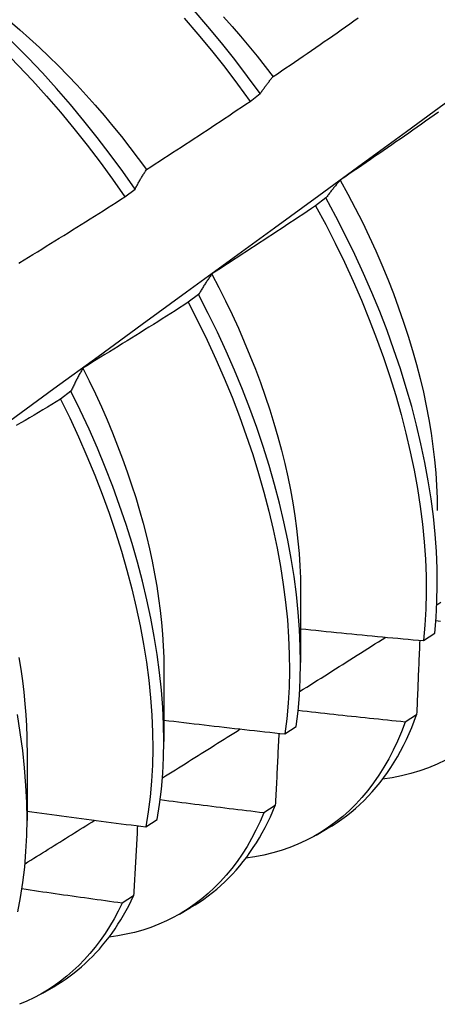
# Model space of a CAD drawing. Header units: inches. Extents: x 202.5 to 236.7, y 67 to 121.5.
# Tile 19 of 48: x 223.182 to 223.289, y 80.077 to 80.328. Entities that reach past the tile are written whole.
import ezdxf

# ---------------------------------------------------------------- set-up
doc = ezdxf.new("R2010")
doc.units = ezdxf.units.IN
doc.header["$MEASUREMENT"] = 0
doc.layers.add('Visible Edges(ANSI)', color=7, linetype='Continuous', lineweight=25)

msp = doc.modelspace()

# ---------------------------------------------------------------- linework, layer by layer
at = {"layer": 'Visible Edges(ANSI)'}
for p, q in [((223.24091, 80.30712), (223.24348, 80.30908)), ((223.20905, 80.28283), (223.21162, 80.2848)), ((223.26019, 80.28255), (223.25758, 80.28057)), ((223.2278, 80.25799), (223.22518, 80.256)), ((223.19532, 80.23339), (223.19269, 80.2314)), ((223.25376, 80.1829), (223.25374, 80.16442)), ((223.28503, 80.16996), (223.28788, 80.17188)), ((223.21896, 80.16281), (223.21894, 80.14433)), ((223.28327, 80.15111), (223.28037, 80.14924)), ((223.24977, 80.14623), (223.25262, 80.14814)), ((223.18416, 80.14272), (223.18414, 80.12423)), ((223.24732, 80.12801), (223.24441, 80.12615)), ((223.21439, 80.1226), (223.21725, 80.1245)), ((223.25773, 80.1205), (223.26054, 80.12213)), ((223.21126, 80.10503), (223.20834, 80.10318)), ((223.22293, 80.10041), (223.22574, 80.10204)), ((223.18813, 80.08032), (223.19094, 80.08194))]:
    msp.add_line(p, q, dxfattribs=at)
at = {"layer": 'Visible Edges(ANSI)', "flags": 128}
for points in [[(223.16682, 80.33059), (223.17067, 80.32719), (223.17446, 80.32366), (223.17821, 80.32002), (223.18191, 80.31627), (223.18555, 80.31241), (223.18912, 80.30845), (223.19263, 80.30439), (223.19607, 80.30024), (223.19944, 80.29601), (223.20272, 80.29169), (223.20593, 80.2873), (223.20905, 80.28283)], [(223.21162, 80.2848), (223.2085, 80.28926), (223.20529, 80.29364), (223.20199, 80.29796), (223.19862, 80.30219), (223.19518, 80.30633), (223.19167, 80.31038), (223.18808, 80.31433), (223.18444, 80.31818), (223.18074, 80.32193), (223.17699, 80.32556), (223.17319, 80.32907)], [(223.17729, 80.32948), (223.17982, 80.3274), (223.18233, 80.32527), (223.18481, 80.32307), (223.18728, 80.32081), (223.18972, 80.3185), (223.19213, 80.31613), (223.19452, 80.31371), (223.19688, 80.31123), (223.1992, 80.30871), (223.2015, 80.30613), (223.20376, 80.30351), (223.20598, 80.30084), (223.20817, 80.29814), (223.21032, 80.29539), (223.21244, 80.2926), (223.21451, 80.28977)], [(223.24348, 80.30908), (223.24028, 80.31348), (223.23699, 80.31779), (223.23362, 80.32203), (223.23018, 80.32618), (223.22667, 80.33023)], [(223.22413, 80.3283), (223.22764, 80.32424), (223.23107, 80.32009), (223.23443, 80.31585), (223.23771, 80.31152), (223.24091, 80.30712)], [(223.23415, 80.32861), (223.23633, 80.32617), (223.23848, 80.32369), (223.24059, 80.32117), (223.24268, 80.31862), (223.24473, 80.31602), (223.24674, 80.31339)], [(223.24675, 80.3134), (223.24784, 80.31414), (223.24893, 80.31487), (223.25001, 80.31561), (223.2511, 80.31635), (223.25219, 80.31709), (223.25327, 80.31783), (223.25436, 80.31858), (223.25544, 80.31932), (223.25653, 80.32007), (223.25761, 80.32081), (223.25869, 80.32156), (223.25977, 80.32231), (223.26086, 80.32305), (223.26194, 80.3238), (223.26302, 80.32455), (223.26409, 80.32531), (223.26517, 80.32606), (223.26625, 80.32681), (223.26733, 80.32757), (223.2684, 80.32832)], [(223.24348, 80.30908), (223.24361, 80.30928), (223.24375, 80.30947), (223.24388, 80.30966), (223.24401, 80.30985), (223.24414, 80.31004), (223.24427, 80.31022), (223.24441, 80.31041), (223.24454, 80.31059), (223.24468, 80.31078), (223.24481, 80.31096), (223.24495, 80.31114), (223.24508, 80.31132), (223.24522, 80.3115), (223.24535, 80.31168), (223.24549, 80.31186), (223.24563, 80.31203), (223.24577, 80.31221), (223.24591, 80.31238), (223.24604, 80.31255), (223.24618, 80.31272), (223.24632, 80.3129), (223.24647, 80.31306), (223.24661, 80.31323), (223.24675, 80.3134)], [(223.04383, 80.12754), (223.05521, 80.13574), (223.06659, 80.14394), (223.07795, 80.15214), (223.0893, 80.16034), (223.10064, 80.16854), (223.11197, 80.17674), (223.12328, 80.18493), (223.13459, 80.19313), (223.14589, 80.20132), (223.15718, 80.20951), (223.16846, 80.2177), (223.17973, 80.22589), (223.19099, 80.23408), (223.20224, 80.24226), (223.21348, 80.25045), (223.22471, 80.25863), (223.23593, 80.2668), (223.24714, 80.27498), (223.25835, 80.28315), (223.26954, 80.29132), (223.28073, 80.29948), (223.2919, 80.30765)], [(223.21455, 80.28979), (223.21566, 80.2905), (223.21676, 80.29121), (223.21787, 80.29193), (223.21897, 80.29264), (223.22007, 80.29335), (223.22118, 80.29407), (223.22228, 80.29479), (223.22338, 80.2955), (223.22448, 80.29622), (223.22558, 80.29694), (223.22668, 80.29766), (223.22778, 80.29839), (223.22888, 80.29911), (223.22997, 80.29983), (223.23107, 80.30056), (223.23217, 80.30128), (223.23326, 80.30201), (223.23436, 80.30274), (223.23545, 80.30347), (223.23654, 80.3042), (223.23764, 80.30493), (223.23873, 80.30566), (223.23982, 80.30639), (223.24091, 80.30712)], [(223.28881, 80.30434), (223.28773, 80.30358), (223.28665, 80.30283), (223.28557, 80.30207), (223.2845, 80.30131), (223.28342, 80.30055), (223.28234, 80.2998), (223.28126, 80.29904), (223.28018, 80.29829), (223.27909, 80.29754), (223.27801, 80.29679), (223.27693, 80.29604), (223.27585, 80.29529), (223.27476, 80.29454), (223.27368, 80.29379), (223.27259, 80.29305), (223.2715, 80.2923), (223.27042, 80.29156), (223.26933, 80.29082), (223.26824, 80.29007), (223.26715, 80.28933), (223.26606, 80.28859), (223.26497, 80.28785), (223.26388, 80.28712)], [(223.21162, 80.2848), (223.21174, 80.28502), (223.21186, 80.28524), (223.21197, 80.28546), (223.21209, 80.28567), (223.21221, 80.28589), (223.21233, 80.28611), (223.21245, 80.28632), (223.21257, 80.28653), (223.21269, 80.28674), (223.21281, 80.28696), (223.21293, 80.28717), (223.21305, 80.28737), (223.21318, 80.28758), (223.2133, 80.28779), (223.21342, 80.28799), (223.21354, 80.2882), (223.21367, 80.2884), (223.21379, 80.2886), (223.21392, 80.2888), (223.21404, 80.289), (223.21417, 80.2892), (223.2143, 80.2894), (223.21442, 80.2896), (223.21455, 80.28979)], [(223.26388, 80.28712), (223.26372, 80.28694), (223.26356, 80.28676), (223.2634, 80.28658), (223.26325, 80.2864), (223.26309, 80.28622), (223.26293, 80.28603), (223.26277, 80.28585), (223.26262, 80.28566), (223.26246, 80.28548), (223.26231, 80.28529), (223.26215, 80.2851), (223.262, 80.28491), (223.26184, 80.28472), (223.26169, 80.28453), (223.26154, 80.28433), (223.26139, 80.28414), (223.26124, 80.28395), (223.26108, 80.28375), (223.26093, 80.28355), (223.26078, 80.28336), (223.26064, 80.28316), (223.26049, 80.28296), (223.26034, 80.28276), (223.26019, 80.28255)], [(223.26384, 80.28711), (223.26578, 80.28355), (223.26766, 80.27997), (223.26946, 80.27637), (223.27119, 80.27276), (223.27285, 80.26913), (223.27443, 80.2655), (223.27594, 80.26187), (223.27736, 80.25824), (223.2787, 80.25461), (223.27997, 80.25099), (223.28114, 80.24739), (223.28224, 80.24379), (223.28325, 80.24022), (223.28416, 80.23666), (223.28499, 80.23314), (223.28574, 80.22964), (223.28639, 80.22617), (223.28695, 80.22273), (223.28743, 80.21934), (223.28782, 80.21598), (223.28812, 80.21267), (223.28833, 80.20941), (223.28846, 80.20619), (223.2885, 80.20303)], [(223.18229, 80.26613), (223.18341, 80.26681), (223.18453, 80.2675), (223.18565, 80.26818), (223.18677, 80.26887), (223.18789, 80.26956), (223.18901, 80.27025), (223.19013, 80.27094), (223.19125, 80.27163), (223.19236, 80.27232), (223.19348, 80.27302), (223.1946, 80.27371), (223.19571, 80.27441), (223.19683, 80.2751), (223.19794, 80.2758), (223.19905, 80.2765), (223.20017, 80.2772), (223.20128, 80.2779), (223.20239, 80.2786), (223.2035, 80.2793), (223.20461, 80.28001), (223.20572, 80.28071), (223.20683, 80.28142), (223.20794, 80.28212), (223.20905, 80.28283)], [(223.28788, 80.17188), (223.28823, 80.17585), (223.28845, 80.17991), (223.28853, 80.18407), (223.28849, 80.18832), (223.2883, 80.19264), (223.28798, 80.19704), (223.28753, 80.20151), (223.28694, 80.20605), (223.28622, 80.21064), (223.28537, 80.21529), (223.28438, 80.21998), (223.28327, 80.22472), (223.28202, 80.22949), (223.28064, 80.23429), (223.27914, 80.23911), (223.27751, 80.24395), (223.27576, 80.2488), (223.27388, 80.25365), (223.27189, 80.25851), (223.26978, 80.26336), (223.26755, 80.26819), (223.2652, 80.27301), (223.26275, 80.27779), (223.26019, 80.28255)], [(223.25758, 80.28057), (223.25649, 80.27983), (223.25539, 80.2791), (223.2543, 80.27837), (223.2532, 80.27764), (223.25211, 80.27691), (223.25101, 80.27618), (223.24991, 80.27545), (223.24882, 80.27472), (223.24772, 80.27399), (223.24662, 80.27327), (223.24552, 80.27254), (223.24442, 80.27182), (223.24332, 80.2711), (223.24222, 80.27037), (223.24111, 80.26965), (223.24001, 80.26893), (223.23891, 80.26822), (223.2378, 80.2675), (223.2367, 80.26678), (223.23559, 80.26607), (223.23449, 80.26535), (223.23338, 80.26464), (223.23227, 80.26393), (223.23117, 80.26321)], [(223.25758, 80.28057), (223.26013, 80.27581), (223.26257, 80.27102), (223.26491, 80.2662), (223.26713, 80.26136), (223.26923, 80.25652), (223.27122, 80.25166), (223.27309, 80.24681), (223.27483, 80.24196), (223.27645, 80.23712), (223.27794, 80.2323), (223.27931, 80.2275), (223.28055, 80.22273), (223.28165, 80.218), (223.28263, 80.21331), (223.28347, 80.20867), (223.28418, 80.20408), (223.28476, 80.19955), (223.2852, 80.19508), (223.28551, 80.19069), (223.28568, 80.18637), (223.28572, 80.18213), (223.28562, 80.17798), (223.28539, 80.17392), (223.28503, 80.16996)], [(223.18217, 80.2659), (223.18229, 80.26613)], [(223.23117, 80.26321), (223.23102, 80.26301), (223.23087, 80.2628), (223.23073, 80.26259), (223.23058, 80.26239), (223.23044, 80.26218), (223.2303, 80.26196), (223.23015, 80.26175), (223.23001, 80.26154), (223.22987, 80.26133), (223.22973, 80.26111), (223.22959, 80.26089), (223.22945, 80.26068), (223.22931, 80.26046), (223.22917, 80.26024), (223.22903, 80.26002), (223.22889, 80.2598), (223.22875, 80.25957), (223.22862, 80.25935), (223.22848, 80.25913), (223.22834, 80.2589), (223.22821, 80.25867), (223.22807, 80.25845), (223.22794, 80.25822), (223.2278, 80.25799)], [(223.23114, 80.26319), (223.23293, 80.25977), (223.23466, 80.25634), (223.23632, 80.25289), (223.23791, 80.24944), (223.23943, 80.24597), (223.24087, 80.24251), (223.24225, 80.23904), (223.24354, 80.23558), (223.24476, 80.23212), (223.2459, 80.22867), (223.24697, 80.22523), (223.24796, 80.22181), (223.24887, 80.2184), (223.24971, 80.21501), (223.25047, 80.21165), (223.25115, 80.20831), (223.25175, 80.205), (223.25227, 80.20173), (223.25271, 80.19849), (223.25308, 80.19528), (223.25336, 80.19212), (223.25356, 80.18901), (223.25369, 80.18594), (223.25373, 80.18291)], [(223.25262, 80.14814), (223.2531, 80.15202), (223.25345, 80.156), (223.25366, 80.16007), (223.25374, 80.16423), (223.25368, 80.16848), (223.25349, 80.17281), (223.25316, 80.17722), (223.2527, 80.18169), (223.25211, 80.18623), (223.25138, 80.19083), (223.25052, 80.19548), (223.24952, 80.20017), (223.2484, 80.20491), (223.24714, 80.20968), (223.24576, 80.21448), (223.24425, 80.2193), (223.24261, 80.22414), (223.24085, 80.229), (223.23897, 80.23385), (223.23697, 80.23871), (223.23485, 80.24355), (223.23261, 80.24839), (223.23026, 80.2532), (223.2278, 80.25799)], [(223.22518, 80.256), (223.22407, 80.25529), (223.22296, 80.25459), (223.22185, 80.25388), (223.22074, 80.25317), (223.21963, 80.25247), (223.21851, 80.25177), (223.2174, 80.25107), (223.21629, 80.25036), (223.21517, 80.24966), (223.21405, 80.24897), (223.21294, 80.24827), (223.21182, 80.24757), (223.2107, 80.24687), (223.20958, 80.24618), (223.20847, 80.24549), (223.20735, 80.24479), (223.20623, 80.2441), (223.20511, 80.24341), (223.20398, 80.24272), (223.20286, 80.24203), (223.20174, 80.24135), (223.20062, 80.24066), (223.19949, 80.23997), (223.19837, 80.23929)], [(223.22518, 80.256), (223.22763, 80.25121), (223.22997, 80.2464), (223.2322, 80.24156), (223.23431, 80.23671), (223.23631, 80.23186), (223.23818, 80.227), (223.23993, 80.22215), (223.24156, 80.21731), (223.24306, 80.21249), (223.24443, 80.20769), (223.24568, 80.20292), (223.24679, 80.19819), (223.24778, 80.1935), (223.24863, 80.18885), (223.24935, 80.18426), (223.24993, 80.17972), (223.25038, 80.17526), (223.2507, 80.17086), (223.25088, 80.16653), (223.25092, 80.16229), (223.25084, 80.15813), (223.25061, 80.15407), (223.25026, 80.1501), (223.24977, 80.14623)], [(223.19837, 80.23929), (223.19824, 80.23906), (223.1981, 80.23882), (223.19797, 80.23859), (223.19784, 80.23835), (223.19771, 80.23811), (223.19758, 80.23787), (223.19745, 80.23763), (223.19732, 80.23739), (223.19719, 80.23715), (223.19706, 80.23691), (223.19693, 80.23666), (223.19681, 80.23642), (223.19668, 80.23617), (223.19655, 80.23592), (223.19643, 80.23568), (223.1963, 80.23543), (223.19618, 80.23518), (223.19606, 80.23492), (223.19593, 80.23467), (223.19581, 80.23442), (223.19569, 80.23416), (223.19556, 80.23391), (223.19544, 80.23365), (223.19532, 80.23339)], [(223.19836, 80.23929), (223.19999, 80.23602), (223.20156, 80.23273), (223.20306, 80.22943), (223.20451, 80.22613), (223.20589, 80.22282), (223.2072, 80.21951), (223.20845, 80.21621), (223.20963, 80.21291), (223.21074, 80.20961), (223.21179, 80.20632), (223.21276, 80.20305), (223.21367, 80.19979), (223.21451, 80.19655), (223.21528, 80.19333), (223.21598, 80.19013), (223.2166, 80.18696), (223.21715, 80.18382), (223.21763, 80.1807), (223.21804, 80.17762), (223.21837, 80.17458), (223.21863, 80.17158), (223.21881, 80.16862), (223.21892, 80.1657), (223.21895, 80.16283)], [(223.19269, 80.2314), (223.19157, 80.23072), (223.19044, 80.23004), (223.18931, 80.22936), (223.18818, 80.22869), (223.18705, 80.22801), (223.18592, 80.22733), (223.18479, 80.22666), (223.18366, 80.22598), (223.18253, 80.22531), (223.1814, 80.22464)], [(223.19269, 80.2314), (223.19504, 80.22659), (223.19727, 80.22176), (223.19939, 80.21691), (223.20139, 80.21206), (223.20327, 80.2072), (223.20503, 80.20235), (223.20667, 80.19751), (223.20817, 80.19269), (223.20956, 80.18789), (223.21081, 80.18312), (223.21193, 80.17838), (223.21292, 80.17368), (223.21378, 80.16903), (223.21451, 80.16444), (223.2151, 80.1599), (223.21556, 80.15543), (223.21588, 80.15102), (223.21607, 80.14669), (223.21613, 80.14245), (223.21605, 80.13828), (223.21583, 80.13421), (223.21548, 80.13024), (223.215, 80.12637), (223.21439, 80.1226)], [(223.21725, 80.1245), (223.21786, 80.12828), (223.21833, 80.13216), (223.21866, 80.13614), (223.21887, 80.14022), (223.21894, 80.14439), (223.21887, 80.14864), (223.21867, 80.15298), (223.21834, 80.15739), (223.21787, 80.16187), (223.21727, 80.16641), (223.21653, 80.17101), (223.21566, 80.17566), (223.21466, 80.18036), (223.21353, 80.1851), (223.21227, 80.18987), (223.21088, 80.19468), (223.20936, 80.1995), (223.20771, 80.20434), (223.20595, 80.20919), (223.20406, 80.21405), (223.20205, 80.2189), (223.19992, 80.22375), (223.19768, 80.22858), (223.19532, 80.23339)], [(223.2884, 80.17909), (223.2894, 80.17973)], [(223.28933, 80.17485), (223.28816, 80.17497)], [(223.25375, 80.17298), (223.25505, 80.17285), (223.25635, 80.17271), (223.25765, 80.17258), (223.25895, 80.17244), (223.26026, 80.17231), (223.26156, 80.17218), (223.26286, 80.17205), (223.26417, 80.17192), (223.26547, 80.17179), (223.26677, 80.17166), (223.26808, 80.17154), (223.26938, 80.17141), (223.27068, 80.17128), (223.27199, 80.17116), (223.27329, 80.17103), (223.27459, 80.17091), (223.2759, 80.17079), (223.2772, 80.17067), (223.27851, 80.17055), (223.27981, 80.17043), (223.28112, 80.17031), (223.28242, 80.17019), (223.28373, 80.17007), (223.28503, 80.16996)], [(223.2535, 80.157), (223.25441, 80.15757), (223.25533, 80.15815), (223.25624, 80.15872), (223.25715, 80.1593), (223.25807, 80.15988), (223.25898, 80.16045), (223.25989, 80.16103), (223.26081, 80.16161), (223.26172, 80.16219), (223.26263, 80.16276), (223.26355, 80.16334), (223.26446, 80.16392), (223.26537, 80.16449), (223.26629, 80.16507), (223.2672, 80.16565), (223.26811, 80.16623), (223.26902, 80.1668), (223.26994, 80.16738), (223.27085, 80.16796), (223.27176, 80.16854), (223.27267, 80.16911), (223.27359, 80.16969), (223.2745, 80.17027), (223.27541, 80.17085)], [(223.28405, 80.17004), (223.28402, 80.16926), (223.28399, 80.16848), (223.28396, 80.16769), (223.28393, 80.16691), (223.28389, 80.16612), (223.28386, 80.16533), (223.28383, 80.16455), (223.2838, 80.16376), (223.28377, 80.16297), (223.28374, 80.16219), (223.2837, 80.1614), (223.28367, 80.16061), (223.28364, 80.15982), (223.28361, 80.15903), (223.28357, 80.15824), (223.28354, 80.15745), (223.28351, 80.15666), (223.28348, 80.15587), (223.28344, 80.15508), (223.28341, 80.15428), (223.28338, 80.15349), (223.28334, 80.1527), (223.28331, 80.1519), (223.28327, 80.15111)], [(223.18205, 80.16564), (223.18254, 80.16266), (223.18297, 80.15972), (223.18332, 80.15681), (223.18361, 80.15392), (223.18384, 80.15108), (223.18399, 80.14827), (223.18409, 80.1455), (223.18411, 80.14276)], [(223.18177, 80.10096), (223.18249, 80.10463), (223.18309, 80.10842), (223.18355, 80.1123), (223.18388, 80.11629), (223.18408, 80.12038), (223.18414, 80.12455), (223.18407, 80.12881), (223.18386, 80.13315), (223.18352, 80.13756), (223.18304, 80.14204), (223.18243, 80.14659), (223.18169, 80.15119)], [(223.28037, 80.14924), (223.27924, 80.14935), (223.2781, 80.14947), (223.27696, 80.14958), (223.27583, 80.1497), (223.27469, 80.14982), (223.27355, 80.14994), (223.27242, 80.15005), (223.27128, 80.15017), (223.27014, 80.15029), (223.26901, 80.15041), (223.26787, 80.15054), (223.26674, 80.15066), (223.2656, 80.15078), (223.26447, 80.1509), (223.26333, 80.15103), (223.2622, 80.15115), (223.26106, 80.15128), (223.25993, 80.1514), (223.25879, 80.15153), (223.25766, 80.15166), (223.25652, 80.15179), (223.25539, 80.15191), (223.25425, 80.15204), (223.25312, 80.15217)], [(223.21894, 80.14974), (223.22023, 80.14959), (223.22151, 80.14943), (223.22279, 80.14928), (223.22408, 80.14913), (223.22536, 80.14897), (223.22664, 80.14882), (223.22792, 80.14867), (223.22921, 80.14852), (223.23049, 80.14837), (223.23178, 80.14822), (223.23306, 80.14808), (223.23434, 80.14793), (223.23563, 80.14778), (223.23691, 80.14764), (223.2382, 80.14749), (223.23948, 80.14735), (223.24077, 80.14721), (223.24205, 80.14707), (223.24334, 80.14692), (223.24463, 80.14678), (223.24591, 80.14664), (223.2472, 80.14651), (223.24848, 80.14637), (223.24977, 80.14623)], [(223.28037, 80.14924), (223.27943, 80.14679), (223.27842, 80.14441), (223.27733, 80.14211), (223.27617, 80.1399), (223.27494, 80.13777), (223.27365, 80.13572), (223.27228, 80.13375), (223.27085, 80.13187), (223.26935, 80.13009), (223.26778, 80.12839), (223.26615, 80.12678), (223.26446, 80.12526), (223.26271, 80.12384), (223.26089, 80.12251), (223.25902, 80.12128), (223.25709, 80.12014), (223.25511, 80.11911), (223.25307, 80.11817), (223.25098, 80.11732), (223.24884, 80.11658), (223.24665, 80.11594), (223.24441, 80.1154), (223.24213, 80.11496), (223.2398, 80.11462)], [(223.26054, 80.12213), (223.2618, 80.12288), (223.26304, 80.12368), (223.26425, 80.12452), (223.26544, 80.1254), (223.2666, 80.12632), (223.26773, 80.12728), (223.26884, 80.12829), (223.26992, 80.12933), (223.27097, 80.13041), (223.272, 80.13153), (223.273, 80.13269), (223.27397, 80.13389), (223.27491, 80.13513), (223.27582, 80.1364), (223.2767, 80.13771), (223.27756, 80.13906), (223.27838, 80.14044), (223.27917, 80.14186), (223.27993, 80.14332), (223.28066, 80.14481), (223.28136, 80.14633), (223.28203, 80.14789), (223.28267, 80.14948), (223.28327, 80.15111)], [(223.21857, 80.13503), (223.2194, 80.13555), (223.22023, 80.13607), (223.22105, 80.13659), (223.22188, 80.13711), (223.22271, 80.13762), (223.22353, 80.13814), (223.22436, 80.13866), (223.22519, 80.13918), (223.22601, 80.1397), (223.22684, 80.14022), (223.22767, 80.14074), (223.22849, 80.14125), (223.22932, 80.14177), (223.23014, 80.14229), (223.23097, 80.14281), (223.2318, 80.14333), (223.23262, 80.14385), (223.23345, 80.14437), (223.23427, 80.14489), (223.2351, 80.14541), (223.23593, 80.14593), (223.23675, 80.14645), (223.23758, 80.14697), (223.2384, 80.14748)], [(223.2482, 80.1464), (223.24817, 80.14564), (223.24813, 80.14487), (223.2481, 80.14411), (223.24806, 80.14335), (223.24802, 80.14259), (223.24799, 80.14182), (223.24795, 80.14106), (223.24792, 80.14029), (223.24788, 80.13953), (223.24784, 80.13877), (223.24781, 80.138), (223.24777, 80.13723), (223.24773, 80.13647), (223.2477, 80.1357), (223.24766, 80.13493), (223.24762, 80.13417), (223.24759, 80.1334), (223.24755, 80.13263), (223.24751, 80.13186), (223.24747, 80.13109), (223.24744, 80.13032), (223.2474, 80.12955), (223.24736, 80.12878), (223.24732, 80.12801)], [(223.29062, 80.13956), (223.2885, 80.13853), (223.28632, 80.13762), (223.28408, 80.13682), (223.28179, 80.13612), (223.27944, 80.13554), (223.27704, 80.13507), (223.2746, 80.13471)], [(223.24441, 80.12615), (223.24331, 80.12628), (223.24221, 80.12641), (223.24111, 80.12654), (223.24001, 80.12668), (223.23891, 80.12681), (223.2378, 80.12694), (223.2367, 80.12708), (223.2356, 80.12721), (223.2345, 80.12735), (223.2334, 80.12748), (223.2323, 80.12762), (223.2312, 80.12776), (223.2301, 80.1279), (223.229, 80.12803), (223.2279, 80.12817), (223.2268, 80.12831), (223.22571, 80.12845), (223.22461, 80.12859), (223.22351, 80.12874), (223.22241, 80.12888), (223.22131, 80.12902), (223.22021, 80.12916), (223.21911, 80.12931), (223.21801, 80.12945)], [(223.18414, 80.12656), (223.1854, 80.12638), (223.18666, 80.12621), (223.18792, 80.12604), (223.18918, 80.12587), (223.19043, 80.1257), (223.19169, 80.12553), (223.19295, 80.12536), (223.19421, 80.12519), (223.19547, 80.12502), (223.19673, 80.12486), (223.19799, 80.12469), (223.19925, 80.12453), (223.20051, 80.12436), (223.20177, 80.1242), (223.20303, 80.12403), (223.2043, 80.12387), (223.20556, 80.12371), (223.20682, 80.12355), (223.20808, 80.12339), (223.20934, 80.12323), (223.2106, 80.12307), (223.21187, 80.12291), (223.21313, 80.12276), (223.21439, 80.1226)], [(223.24441, 80.12615), (223.24343, 80.12391), (223.24239, 80.12174), (223.24129, 80.11965), (223.24012, 80.11763), (223.23889, 80.11568), (223.23759, 80.11382), (223.23624, 80.11203), (223.23483, 80.11031), (223.23335, 80.10868), (223.23182, 80.10714), (223.23024, 80.10567), (223.22859, 80.10429), (223.2269, 80.10299), (223.22515, 80.10178), (223.22334, 80.10066), (223.22149, 80.09962), (223.21959, 80.09867), (223.21764, 80.09781), (223.21564, 80.09703), (223.2136, 80.09635), (223.21151, 80.09576), (223.20938, 80.09526), (223.20721, 80.09485), (223.205, 80.09453)], [(223.22574, 80.10204), (223.2269, 80.10273), (223.22805, 80.10346), (223.22917, 80.10423), (223.23027, 80.10503), (223.23135, 80.10587), (223.23241, 80.10674), (223.23344, 80.10765), (223.23445, 80.10859), (223.23544, 80.10956), (223.23641, 80.11057), (223.23735, 80.11161), (223.23827, 80.11268), (223.23916, 80.11379), (223.24003, 80.11492), (223.24087, 80.11609), (223.24169, 80.1173), (223.24249, 80.11853), (223.24325, 80.11979), (223.244, 80.12109), (223.24471, 80.12241), (223.24541, 80.12377), (223.24607, 80.12515), (223.24671, 80.12657), (223.24732, 80.12801)], [(223.18363, 80.11321), (223.18437, 80.11367), (223.18511, 80.11413), (223.18585, 80.11459), (223.18658, 80.11505), (223.18732, 80.11551), (223.18806, 80.11597), (223.1888, 80.11643), (223.18954, 80.11689), (223.19028, 80.11735), (223.19102, 80.11781), (223.19176, 80.11827), (223.1925, 80.11873), (223.19323, 80.11919), (223.19397, 80.11965), (223.19471, 80.12012), (223.19545, 80.12058), (223.19619, 80.12104), (223.19693, 80.1215), (223.19767, 80.12196), (223.1984, 80.12242), (223.19914, 80.12288), (223.19988, 80.12334), (223.20062, 80.1238), (223.20136, 80.12426)], [(223.21224, 80.12287), (223.2122, 80.12213), (223.21217, 80.12139), (223.21213, 80.12065), (223.21209, 80.11991), (223.21205, 80.11917), (223.21201, 80.11843), (223.21197, 80.11768), (223.21192, 80.11694), (223.21188, 80.1162), (223.21184, 80.11546), (223.2118, 80.11472), (223.21176, 80.11397), (223.21172, 80.11323), (223.21168, 80.11249), (223.21164, 80.11174), (223.2116, 80.111), (223.21155, 80.11025), (223.21151, 80.10951), (223.21147, 80.10876), (223.21143, 80.10802), (223.21138, 80.10727), (223.21134, 80.10652), (223.2113, 80.10578), (223.21126, 80.10503)], [(223.20834, 80.10318), (223.20727, 80.10332), (223.20621, 80.10347), (223.20515, 80.10361), (223.20409, 80.10376), (223.20302, 80.10391), (223.20196, 80.10406), (223.2009, 80.1042), (223.19983, 80.10435), (223.19877, 80.1045), (223.19771, 80.10465), (223.19665, 80.1048), (223.19559, 80.10495), (223.19452, 80.1051), (223.19346, 80.10525), (223.1924, 80.10541), (223.19134, 80.10556), (223.19028, 80.10571), (223.18922, 80.10587), (223.18816, 80.10602), (223.1871, 80.10618), (223.18604, 80.10633), (223.18497, 80.10649), (223.18391, 80.10665), (223.18285, 80.10681)], [(223.19094, 80.08194), (223.19201, 80.08258), (223.19306, 80.08325), (223.19409, 80.08394), (223.1951, 80.08467), (223.1961, 80.08542), (223.19708, 80.0862), (223.19804, 80.08702), (223.19897, 80.08786), (223.19989, 80.08873), (223.2008, 80.08962), (223.20168, 80.09055), (223.20254, 80.0915), (223.20338, 80.09248), (223.2042, 80.09349), (223.205, 80.09453), (223.20578, 80.09559), (223.20654, 80.09668), (223.20728, 80.0978), (223.208, 80.09894), (223.20869, 80.10011), (223.20937, 80.1013), (223.21002, 80.10252), (223.21065, 80.10376), (223.21126, 80.10503)], [(223.20834, 80.10318), (223.20734, 80.10115), (223.20628, 80.09918), (223.20516, 80.09728), (223.20399, 80.09545), (223.20276, 80.09368), (223.20148, 80.09199), (223.20015, 80.09037), (223.19876, 80.08881), (223.19732, 80.08734), (223.19583, 80.08593), (223.19429, 80.0846), (223.1927, 80.08335), (223.19107, 80.08217), (223.18938, 80.08107), (223.18765, 80.08005), (223.18588, 80.07911), (223.18406, 80.07824), (223.1822, 80.07746)]]:
    msp.add_lwpolyline(points, dxfattribs=at)

doc.saveas('drawing.dxf')
